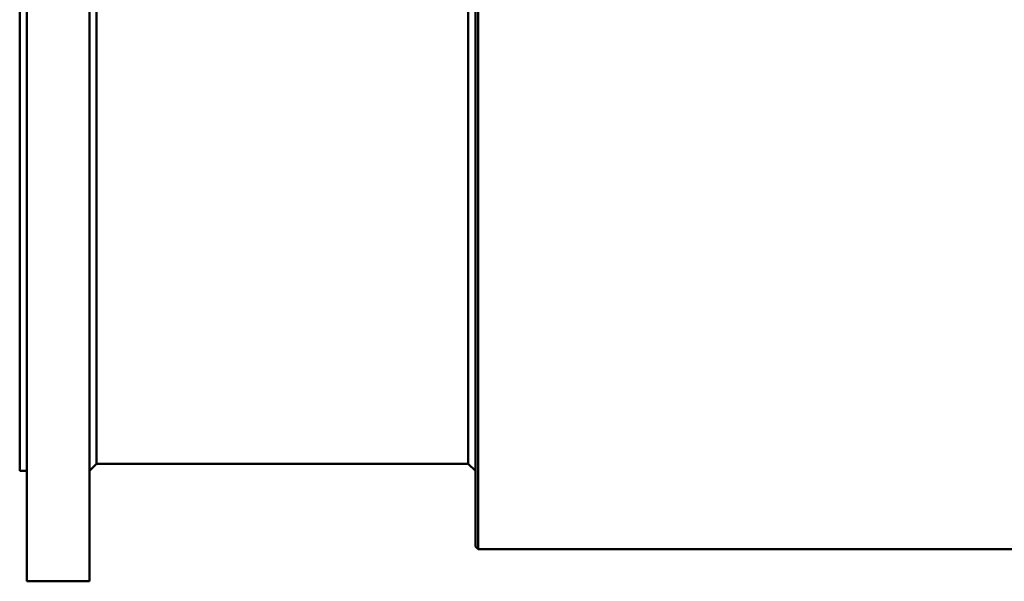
# Model space of a CAD drawing. Header units: millimetres. Extents: x 1479 to 4580, y 458 to 3937.
# Tile 1 of 32: x 1479 to 2171, y 458 to 852. Entities that reach past the tile are written whole.
import ezdxf

# ---------------------------------------------------------------- set-up
doc = ezdxf.new("R2010")
doc.units = ezdxf.units.MM
doc.header["$LTSCALE"] = 10
doc.layers.add('Visible (ISO)', color=7, linetype='Continuous', lineweight=50)

msp = doc.modelspace()

# ---------------------------------------------------------------- linework, layer by layer
at = {"layer": 'Visible (ISO)'}
for p, q in [((1484.25, 457.91), (1484.25, 1862.91)), ((1528.25, 457.91), (1528.25, 1862.91)), ((1801.25, 480.41), (1801.25, 1840.41)), ((1799.25, 482.41), (1799.25, 1838.41)), ((1479.25, 535.41), (1479.25, 1785.41)), ((1533.25, 540.41), (1533.25, 1780.41)), ((1794.25, 540.41), (1794.25, 1780.41)), ((1533.25, 540.41), (1528.25, 535.41)), ((1533.25, 540.41), (1794.25, 540.41)), ((1794.25, 540.41), (1799.25, 535.41)), ((1479.25, 535.41), (1484.25, 535.41)), ((1799.25, 482.41), (1801.25, 480.41)), ((1801.25, 480.41), (2357.25, 480.41)), ((1484.25, 457.91), (1528.25, 457.91))]:
    msp.add_line(p, q, dxfattribs=at)

doc.saveas('drawing.dxf')
